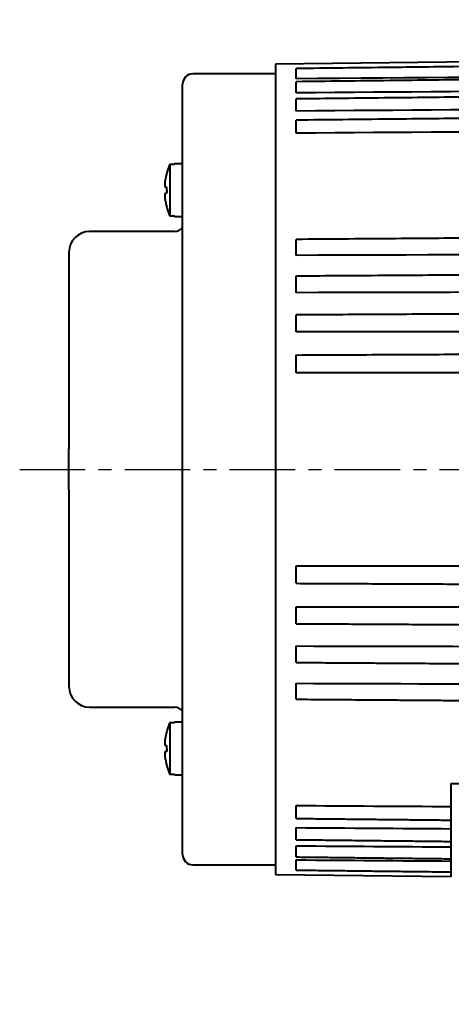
# Model space of a CAD drawing. Header units: inches. Extents: x -753 to 5070, y -3075 to 1581.
# Tile 39 of 178: x 1870 to 1911, y 198 to 293. Entities that reach past the tile are written whole.
import ezdxf

# ---------------------------------------------------------------- set-up
doc = ezdxf.new("R2010")
doc.units = ezdxf.units.IN
doc.header["$LTSCALE"] = 10
doc.header["$MEASUREMENT"] = 0
doc.linetypes.add('CENTER', pattern=[10.16, 6.35, -1.27, 1.27, -1.27])
doc.layers.add('3中心线层', color=1, linetype='CENTER')
doc.layers.add('7标注层', color=4, linetype='Continuous')
doc.layers.add('图层2', color=4, linetype='Continuous', lineweight=40)
doc.styles.add('PC_TEXTSTYLE', font='isocp.shx', dxfattribs={"width": 0.8, "bigfont": 'HZFS.SHX'})
doc.styles.add('TH_GBDIM', font='romans.shx', dxfattribs={"width": 0.8, "bigfont": 'gbcbig.shx'})
doc.dimstyles.new('角度标注', dxfattribs={"dimtxt": 3.5, "dimasz": 3, "dimexe": 2, "dimexo": 0, "dimgap": 1, "dimtad": 1, "dimtih": 1, "dimtoh": 1, "dimdsep": 46, "dimtxsty": 'PC_TEXTSTYLE', "dimsah": 1, "dimcen": 0.09, "dimclrd": 4, "dimclrt": 3, "dimadec": 0, "dimazin": 0, "dimtfac": 0.7, "dimtmove": 0, "dimatfit": 0, "dimfxl": 1, "dimtzin": 0, "dimarcsym": 0})

# ---------------------------------------------------------------- blocks, each defined once
blk = doc.blocks.new('*D96')
at = {"layer": '7标注层', "color": 0, "lineweight": -2, "transparency": 16777216}
blk.add_line((2009.282, 207.726), (1999.54, 197.985), dxfattribs=at)
at = {"layer": '7标注层', "color": 4, "lineweight": -2, "transparency": 16777216}
for start, end in [(182.4152, 199.26852), (205.80891, 222.5848)]:
    blk.add_arc((2051.282, 249.727), 71.174, start, end, dxfattribs=at)
at = {"layer": '7标注层', "color": 4, "transparency": 16777216}
for points in [[(1979.672, 246.717), (1980.671, 246.738), (1980.108, 249.727)], [(1999.239, 201.911), (1998.518, 201.219), (2000.955, 199.399)]]:
    blk.add_solid(points, dxfattribs=at)
at = {"layer": 'Defpoints', "color": 0, "transparency": 16777216}
for p in [(2094.77, 293.214), (1878.252, 249.727), (2104.036, 249.727), (1982.533, 231.306), (2009.282, 207.726)]:
    blk.add_point(p, dxfattribs=at)
at = {"layer": '7标注层', "color": 3, "transparency": 16777216, "insert": (1985.526, 222.49), "char_height": 5.5, "attachment_point": 5, "style": 'TH_GBDIM'}
blk.add_mtext('45°', dxfattribs=at)

msp = doc.modelspace()

# ---------------------------------------------------------------- linework, layer by layer
at = {"layer": '3中心线层', "ltscale": 0.1}
msp.add_line((1869.514, 249.726), (1928.342, 249.726), dxfattribs=at)
at = {"layer": '图层2', "color": 0}
for p, q in [((1963.282, 289.643), (1894.283, 288.926)), ((1894.283, 288.926), (1894.283, 210.526)), ((1894.283, 287.976), (1886.283, 287.976)), ((1885.283, 212.476), (1885.283, 286.976)), ((1884.033, 279.256), (1884.508, 279.256)), ((1884.033, 279.256), (1884.033, 274.196)), ((1884.508, 279.276), (1884.508, 279.256)), ((1885.283, 279.276), (1884.508, 279.276)), ((1884.508, 274.196), (1884.033, 274.196)), ((1884.508, 274.176), (1884.508, 274.196)), ((1884.508, 274.176), (1885.283, 274.176)), ((1884.483, 272.726), (1876.283, 272.726)), ((1874.283, 270.726), (1874.283, 251.704)), ((1874.283, 247.749), (1874.283, 228.726)), ((1876.283, 226.726), (1877.783, 226.726)), ((1876.283, 226.726), (1880.783, 226.726)), ((1880.783, 226.726), (1884.483, 226.726)), ((1884.033, 225.256), (1884.508, 225.256)), ((1884.033, 225.256), (1884.033, 220.196)), ((1885.283, 225.276), (1884.508, 225.276)), ((1884.508, 225.276), (1884.508, 225.256)), ((1884.508, 220.196), (1884.033, 220.196)), ((1884.508, 220.176), (1884.508, 220.196)), ((1884.508, 220.176), (1885.283, 220.176)), ((1911.283, 212.206), (1911.283, 219.332)), ((1911.283, 219.332), (1956.017, 219.332)), ((1886.283, 211.476), (1894.283, 211.476)), ((1894.283, 210.526), (1911.283, 210.35))]:
    msp.add_line(p, q, dxfattribs=at)
for centre, radius, start, end in [((1886.283, 286.976), 1, 90, 180), ((1890.283, 276.726), 6.742, 157.96126, 170.79176), ((1890.283, 276.726), 6.742, 189.18112, 202.03874), ((1876.283, 270.726), 2, 90, 180), ((1884.483, 273.726), 1, 270, 323.12953), ((1876.283, 228.726), 2, 180, 270), ((1884.483, 225.726), 1, 36.87047, 90), ((1890.283, 222.726), 6.742, 157.96126, 170.79176), ((1890.283, 222.726), 6.742, 189.18112, 202.03874), ((1886.283, 212.476), 1, 180, 270)]:
    msp.add_arc(centre, radius, start, end, dxfattribs=at)
for centre in [(1888.444, 276.726), (1888.444, 222.726)]:
    msp.add_ellipse(centre, major_axis=(0, -6.112), ratio=0.766866, start_param=4.71119, end_param=4.758433, dxfattribs=at)
for points, degree, knots in [([(1963.282, 289.281), (1962.549, 289.273), (1960.85, 289.252), (1958.286, 289.222), (1955.692, 289.191), (1953.4, 289.164), (1951.421, 289.14), (1949.732, 289.12), (1948.242, 289.103), (1946.84, 289.086), (1944.804, 289.062), (1942.148, 289.03), (1938.964, 288.993), (1936.438, 288.963), (1934.573, 288.941), (1933.255, 288.925), (1931.832, 288.908), (1930.174, 288.888), (1928.193, 288.865), (1925.888, 288.837), (1923.259, 288.806), (1920.305, 288.771), (1917.026, 288.732), (1913.424, 288.69), (1909.496, 288.643), (1905.244, 288.592), (1900.804, 288.54), (1897.781, 288.504), (1896.283, 288.486)], 3, [0, 0, 0, 0, 0.032831, 0.076077, 0.114802, 0.149004, 0.178684, 0.203433, 0.224597, 0.245408, 0.266219, 0.315769, 0.364345, 0.408785, 0.428842, 0.44786, 0.467828, 0.492546, 0.522106, 0.55651, 0.595757, 0.639846, 0.688779, 0.742555, 0.801174, 0.864635, 0.93294, 1, 1, 1, 1]), ([(1896.283, 287.498), (1896.283, 287.549), (1896.283, 287.602), (1896.283, 287.668), (1896.283, 287.681), (1896.283, 287.707), (1896.283, 287.72), (1896.283, 287.759), (1896.283, 287.811), (1896.283, 287.861), (1896.283, 287.898), (1896.283, 287.911), (1896.283, 287.935), (1896.283, 287.947), (1896.283, 288.008), (1896.283, 288.054), (1896.283, 288.119), (1896.283, 288.14), (1896.283, 288.171), (1896.283, 288.181), (1896.283, 288.201), (1896.283, 288.21), (1896.283, 288.258), (1896.283, 288.292), (1896.283, 288.338), (1896.283, 288.352), (1896.283, 288.372), (1896.283, 288.378), (1896.283, 288.391), (1896.283, 288.397), (1896.283, 288.425), (1896.283, 288.443), (1896.283, 288.463), (1896.283, 288.469), (1896.283, 288.475), (1896.283, 288.477), (1896.283, 288.481), (1896.283, 288.482), (1896.283, 288.485), (1896.283, 288.486), (1896.283, 288.486)], 3, [0, 0, 0, 0, 0.105795, 0.105795, 0.132244, 0.132244, 0.158692, 0.158692, 0.21159, 0.264487, 0.264487, 0.290936, 0.290936, 0.317385, 0.317385, 0.42318, 0.42318, 0.476077, 0.476077, 0.502526, 0.502526, 0.528975, 0.528975, 0.63477, 0.63477, 0.687667, 0.687667, 0.714116, 0.714116, 0.740565, 0.740565, 0.84636, 0.84636, 0.899257, 0.899257, 0.925706, 0.925706, 0.952154, 0.952154, 1, 1, 1, 1]), ([(1963.282, 287.99), (1962.549, 287.982), (1960.85, 287.962), (1958.286, 287.933), (1955.692, 287.903), (1953.4, 287.876), (1951.421, 287.853), (1949.732, 287.834), (1948.242, 287.817), (1946.84, 287.801), (1944.804, 287.777), (1942.148, 287.746), (1938.964, 287.71), (1936.438, 287.681), (1934.573, 287.659), (1933.255, 287.644), (1931.832, 287.628), (1930.174, 287.608), (1928.193, 287.586), (1925.888, 287.559), (1923.259, 287.529), (1920.305, 287.495), (1917.026, 287.457), (1913.424, 287.415), (1909.496, 287.37), (1905.244, 287.321), (1900.804, 287.27), (1897.781, 287.235), (1896.283, 287.218)], 3, [0, 0, 0, 0, 0.032831, 0.076078, 0.114802, 0.149005, 0.178685, 0.203433, 0.224597, 0.245408, 0.266219, 0.315769, 0.364346, 0.408786, 0.428843, 0.447861, 0.467829, 0.492546, 0.522107, 0.556511, 0.595757, 0.639847, 0.68878, 0.742556, 0.801175, 0.864637, 0.932942, 1, 1, 1, 1]), ([(1896.283, 286.139), (1896.283, 286.19), (1896.283, 286.241), (1896.283, 286.307), (1896.283, 286.321), (1896.283, 286.347), (1896.283, 286.36), (1896.283, 286.399), (1896.283, 286.452), (1896.283, 286.503), (1896.283, 286.542), (1896.283, 286.554), (1896.283, 286.58), (1896.283, 286.593), (1896.283, 286.656), (1896.283, 286.704), (1896.283, 286.773), (1896.283, 286.796), (1896.283, 286.829), (1896.283, 286.84), (1896.283, 286.861), (1896.283, 286.872), (1896.283, 286.924), (1896.283, 286.962), (1896.283, 287.014), (1896.283, 287.03), (1896.283, 287.054), (1896.283, 287.061), (1896.283, 287.076), (1896.283, 287.083), (1896.283, 287.117), (1896.283, 287.141), (1896.283, 287.169), (1896.283, 287.177), (1896.283, 287.188), (1896.283, 287.191), (1896.283, 287.197), (1896.283, 287.2), (1896.283, 287.212), (1896.283, 287.217), (1896.283, 287.218), (1896.283, 287.218), (1896.283, 287.218)], 3, [0, 0, 0, 0, 0.09961, 0.09961, 0.124512, 0.124512, 0.149415, 0.149415, 0.199219, 0.249024, 0.249024, 0.273927, 0.273927, 0.298829, 0.298829, 0.398439, 0.398439, 0.448244, 0.448244, 0.473146, 0.473146, 0.498049, 0.498049, 0.597658, 0.597658, 0.647463, 0.647463, 0.672366, 0.672366, 0.697268, 0.697268, 0.796878, 0.796878, 0.846683, 0.846683, 0.871585, 0.871585, 0.896488, 0.896488, 0.996097, 0.996097, 1, 1, 1, 1]), ([(1955.983, 286.21), (1955.852, 286.208), (1954.958, 286.198), (1953.4, 286.181), (1951.421, 286.159), (1949.732, 286.14), (1948.242, 286.124), (1946.84, 286.108), (1944.804, 286.086), (1942.148, 286.056), (1938.964, 286.021), (1936.438, 285.993), (1934.573, 285.972), (1933.255, 285.958), (1931.832, 285.942), (1930.174, 285.924), (1928.193, 285.902), (1925.888, 285.876), (1923.259, 285.847), (1920.305, 285.814), (1917.026, 285.778), (1913.423, 285.738), (1909.496, 285.694), (1905.244, 285.647), (1900.804, 285.598), (1897.781, 285.564), (1896.283, 285.548)], 3, [0.0547232, 0.0547232, 0.0547232, 0.0547232, 0.0609383, 0.097222, 0.1287083, 0.1549625, 0.1774149, 0.1994923, 0.2215696, 0.2741347, 0.3256673, 0.3728116, 0.394089, 0.4142644, 0.435447, 0.4616686, 0.4930281, 0.5295253, 0.5711602, 0.6179329, 0.6698434, 0.7268916, 0.7890775, 0.8564012, 0.9288627, 1, 1, 1, 1]), ([(1896.283, 284.381), (1896.283, 284.43), (1896.283, 284.481), (1896.283, 284.546), (1896.283, 284.56), (1896.283, 284.586), (1896.283, 284.599), (1896.283, 284.638), (1896.283, 284.69), (1896.283, 284.742), (1896.283, 284.782), (1896.283, 284.795), (1896.283, 284.821), (1896.283, 284.834), (1896.283, 284.898), (1896.283, 284.949), (1896.283, 285.021), (1896.283, 285.045), (1896.283, 285.08), (1896.283, 285.092), (1896.283, 285.115), (1896.283, 285.126), (1896.283, 285.182), (1896.283, 285.224), (1896.283, 285.282), (1896.283, 285.3), (1896.283, 285.327), (1896.283, 285.336), (1896.283, 285.353), (1896.283, 285.361), (1896.283, 285.401), (1896.283, 285.428), (1896.283, 285.464), (1896.283, 285.475), (1896.283, 285.49), (1896.283, 285.494), (1896.283, 285.503), (1896.283, 285.507), (1896.283, 285.526), (1896.283, 285.536), (1896.283, 285.544), (1896.283, 285.545), (1896.283, 285.547), (1896.283, 285.547), (1896.283, 285.548), (1896.283, 285.548), (1896.283, 285.548)], 3, [0, 0, 0, 0, 0.094181, 0.094181, 0.117727, 0.117727, 0.141272, 0.141272, 0.188363, 0.235453, 0.235453, 0.258999, 0.258999, 0.282544, 0.282544, 0.376725, 0.376725, 0.423816, 0.423816, 0.447361, 0.447361, 0.470907, 0.470907, 0.565088, 0.565088, 0.612179, 0.612179, 0.635724, 0.635724, 0.659269, 0.659269, 0.753451, 0.753451, 0.800541, 0.800541, 0.824087, 0.824087, 0.847632, 0.847632, 0.941814, 0.941814, 0.965359, 0.965359, 0.988904, 0.988904, 1, 1, 1, 1]), ([(1955.983, 284.125), (1955.852, 284.123), (1954.958, 284.114), (1953.4, 284.097), (1951.421, 284.077), (1949.732, 284.059), (1948.242, 284.043), (1946.84, 284.028), (1944.804, 284.007), (1942.148, 283.979), (1938.964, 283.945), (1936.438, 283.919), (1934.573, 283.899), (1933.255, 283.885), (1931.832, 283.87), (1930.174, 283.852), (1928.193, 283.832), (1925.888, 283.807), (1923.259, 283.78), (1920.305, 283.748), (1917.026, 283.714), (1913.423, 283.676), (1909.496, 283.634), (1905.244, 283.59), (1900.804, 283.543), (1897.781, 283.511), (1896.283, 283.495)], 3, [0.047851, 0.047851, 0.047851, 0.047851, 0.0541114, 0.0906588, 0.122374, 0.1488191, 0.1714347, 0.1936725, 0.2159104, 0.2688576, 0.3207648, 0.3682518, 0.3896839, 0.410006, 0.4313426, 0.4577549, 0.4893424, 0.5261049, 0.5680425, 0.6151552, 0.6674431, 0.724906, 0.787544, 0.8553571, 0.9283453, 1, 1, 1, 1]), ([(1896.283, 282.244), (1896.283, 282.291), (1896.283, 282.34), (1896.283, 282.404), (1896.283, 282.417), (1896.283, 282.442), (1896.283, 282.455), (1896.283, 282.494), (1896.283, 282.546), (1896.283, 282.598), (1896.283, 282.638), (1896.283, 282.651), (1896.283, 282.677), (1896.283, 282.69), (1896.283, 282.756), (1896.283, 282.807), (1896.283, 282.883), (1896.283, 282.908), (1896.283, 282.944), (1896.283, 282.957), (1896.283, 282.981), (1896.283, 282.993), (1896.283, 283.052), (1896.283, 283.097), (1896.283, 283.16), (1896.283, 283.18), (1896.283, 283.21), (1896.283, 283.22), (1896.283, 283.239), (1896.283, 283.248), (1896.283, 283.293), (1896.283, 283.325), (1896.283, 283.368), (1896.283, 283.381), (1896.283, 283.4), (1896.283, 283.406), (1896.283, 283.417), (1896.283, 283.422), (1896.283, 283.448), (1896.283, 283.463), (1896.283, 283.477), (1896.283, 283.48), (1896.283, 283.485), (1896.283, 283.486), (1896.283, 283.491), (1896.283, 283.494), (1896.283, 283.495), (1896.283, 283.495), (1896.283, 283.495)], 3, [0, 0, 0, 0, 0.089254, 0.089254, 0.111568, 0.111568, 0.133881, 0.133881, 0.178508, 0.223135, 0.223135, 0.245449, 0.245449, 0.267762, 0.267762, 0.357016, 0.357016, 0.401643, 0.401643, 0.423957, 0.423957, 0.44627, 0.44627, 0.535524, 0.535524, 0.580151, 0.580151, 0.602465, 0.602465, 0.624778, 0.624778, 0.714032, 0.714032, 0.758659, 0.758659, 0.780973, 0.780973, 0.803287, 0.803287, 0.892541, 0.892541, 0.914854, 0.914854, 0.937168, 0.937168, 0.981795, 0.981795, 1, 1, 1, 1]), ([(1883.646, 276.974), (1883.63, 277.033), (1883.616, 277.092), (1883.596, 277.207), (1883.589, 277.264), (1883.585, 277.319)], 3, [0, 0, 0, 0, 0.5, 0.5, 1, 1, 1, 1]), ([(1883.585, 276.139), (1883.589, 276.195), (1883.596, 276.252), (1883.618, 276.366), (1883.631, 276.424), (1883.648, 276.483)], 3, [0, 0, 0, 0, 0.5, 0.5, 1, 1, 1, 1]), ([(1883.627, 275.651), (1883.616, 275.731), (1883.607, 275.812), (1883.593, 275.975), (1883.588, 276.057), (1883.585, 276.139)], 3, [0, 0, 0, 0, 0.5, 0.5, 1, 1, 1, 1]), ([(1964.283, 272.472), (1963.216, 272.464), (1961.183, 272.449), (1958.286, 272.427), (1955.691, 272.408), (1953.4, 272.391), (1951.421, 272.376), (1949.732, 272.363), (1948.242, 272.352), (1946.84, 272.342), (1944.804, 272.326), (1942.148, 272.306), (1938.964, 272.283), (1936.438, 272.264), (1934.573, 272.25), (1933.254, 272.24), (1931.832, 272.229), (1930.174, 272.217), (1928.193, 272.202), (1925.888, 272.185), (1923.259, 272.165), (1920.305, 272.143), (1917.026, 272.118), (1913.423, 272.091), (1909.496, 272.062), (1905.244, 272.03), (1900.804, 271.997), (1897.781, 271.974), (1896.283, 271.963)], 3, [0, 0, 0, 0, 0.047066, 0.089677, 0.127832, 0.161532, 0.190775, 0.215159, 0.236012, 0.256517, 0.277022, 0.325843, 0.373705, 0.417491, 0.437253, 0.455991, 0.475665, 0.500019, 0.529145, 0.563043, 0.601712, 0.645153, 0.693366, 0.746351, 0.804107, 0.866636, 0.933936, 1, 1, 1, 1]), ([(1896.283, 270.423), (1896.283, 270.457), (1896.283, 270.494), (1896.283, 270.545), (1896.283, 270.556), (1896.283, 270.577), (1896.283, 270.588), (1896.283, 270.62), (1896.283, 270.665), (1896.283, 270.712), (1896.283, 270.748), (1896.283, 270.76), (1896.283, 270.785), (1896.283, 270.797), (1896.283, 270.86), (1896.283, 270.911), (1896.283, 270.988), (1896.283, 271.014), (1896.283, 271.054), (1896.283, 271.067), (1896.283, 271.093), (1896.283, 271.106), (1896.283, 271.172), (1896.283, 271.224), (1896.283, 271.301), (1896.283, 271.326), (1896.283, 271.364), (1896.283, 271.376), (1896.283, 271.401), (1896.283, 271.413), (1896.283, 271.474), (1896.283, 271.52), (1896.283, 271.586), (1896.283, 271.607), (1896.283, 271.639), (1896.283, 271.649), (1896.283, 271.669), (1896.283, 271.679), (1896.283, 271.726), (1896.283, 271.761), (1896.283, 271.8), (1896.283, 271.807), (1896.283, 271.822), (1896.283, 271.829), (1896.283, 271.85), (1896.283, 271.862), (1896.283, 271.897), (1896.283, 271.916), (1896.283, 271.933), (1896.283, 271.937), (1896.283, 271.943), (1896.283, 271.946), (1896.283, 271.953), (1896.283, 271.956), (1896.283, 271.962), (1896.283, 271.963), (1896.283, 271.963)], 3, [0, 0, 0, 0, 0.073767, 0.073767, 0.092208, 0.092208, 0.11065, 0.11065, 0.147533, 0.184417, 0.184417, 0.202858, 0.202858, 0.2213, 0.2213, 0.295067, 0.295067, 0.33195, 0.33195, 0.350392, 0.350392, 0.368834, 0.368834, 0.4426, 0.4426, 0.479484, 0.479484, 0.497925, 0.497925, 0.516367, 0.516367, 0.590134, 0.590134, 0.627017, 0.627017, 0.645459, 0.645459, 0.6639, 0.6639, 0.737667, 0.737667, 0.756109, 0.756109, 0.77455, 0.77455, 0.811434, 0.811434, 0.8852, 0.8852, 0.903642, 0.903642, 0.922084, 0.922084, 0.958967, 0.958967, 1, 1, 1, 1]), ([(1964.283, 268.853), (1963.216, 268.846), (1961.183, 268.833), (1958.286, 268.814), (1955.691, 268.797), (1953.4, 268.782), (1951.42, 268.769), (1949.732, 268.758), (1948.242, 268.748), (1946.84, 268.739), (1944.804, 268.725), (1942.147, 268.708), (1938.963, 268.687), (1936.438, 268.67), (1934.573, 268.658), (1933.254, 268.65), (1931.832, 268.64), (1930.174, 268.629), (1928.193, 268.616), (1925.888, 268.601), (1923.258, 268.584), (1920.304, 268.565), (1917.026, 268.543), (1913.423, 268.52), (1909.496, 268.494), (1905.244, 268.466), (1900.804, 268.437), (1897.781, 268.417), (1896.283, 268.407)], 3, [0, 0, 0, 0, 0.047067, 0.089678, 0.127833, 0.161532, 0.190776, 0.21516, 0.236013, 0.256518, 0.277023, 0.325844, 0.373706, 0.417493, 0.437254, 0.455993, 0.475667, 0.500021, 0.529147, 0.563044, 0.601714, 0.645155, 0.693368, 0.746353, 0.80411, 0.866638, 0.933939, 1, 1, 1, 1]), ([(1896.283, 266.811), (1896.283, 266.841), (1896.283, 266.875), (1896.283, 266.921), (1896.283, 266.931), (1896.283, 266.95), (1896.283, 266.96), (1896.283, 266.99), (1896.283, 267.032), (1896.283, 267.076), (1896.283, 267.11), (1896.283, 267.122), (1896.283, 267.145), (1896.283, 267.157), (1896.283, 267.217), (1896.283, 267.267), (1896.283, 267.342), (1896.283, 267.368), (1896.283, 267.407), (1896.283, 267.42), (1896.283, 267.446), (1896.283, 267.46), (1896.283, 267.525), (1896.283, 267.578), (1896.283, 267.655), (1896.283, 267.681), (1896.283, 267.72), (1896.283, 267.733), (1896.283, 267.759), (1896.283, 267.771), (1896.283, 267.834), (1896.283, 267.883), (1896.283, 267.953), (1896.283, 267.976), (1896.283, 268.009), (1896.283, 268.02), (1896.283, 268.042), (1896.283, 268.053), (1896.283, 268.105), (1896.283, 268.143), (1896.283, 268.187), (1896.283, 268.196), (1896.283, 268.213), (1896.283, 268.221), (1896.283, 268.245), (1896.283, 268.26), (1896.283, 268.302), (1896.283, 268.326), (1896.283, 268.35), (1896.283, 268.355), (1896.283, 268.363), (1896.283, 268.367), (1896.283, 268.379), (1896.283, 268.385), (1896.283, 268.401), (1896.283, 268.406), (1896.283, 268.408), (1896.283, 268.408), (1896.283, 268.407)], 3, [0, 0, 0, 0, 0.0703, 0.0703, 0.087875, 0.087875, 0.10545, 0.10545, 0.1406, 0.17575, 0.17575, 0.193325, 0.193325, 0.2109, 0.2109, 0.2812, 0.2812, 0.31635, 0.31635, 0.333925, 0.333925, 0.3515, 0.3515, 0.4218, 0.4218, 0.45695, 0.45695, 0.474525, 0.474525, 0.4921, 0.4921, 0.5624, 0.5624, 0.59755, 0.59755, 0.615125, 0.615125, 0.6327, 0.6327, 0.703, 0.703, 0.720575, 0.720575, 0.73815, 0.73815, 0.7733, 0.7733, 0.8436, 0.8436, 0.861175, 0.861175, 0.87875, 0.87875, 0.9139, 0.9139, 0.9842, 0.9842, 1, 1, 1, 1]), ([(1964.283, 265.035), (1963.216, 265.029), (1961.183, 265.018), (1958.286, 265.002), (1955.691, 264.987), (1953.4, 264.975), (1951.42, 264.964), (1949.732, 264.954), (1948.242, 264.946), (1946.84, 264.938), (1944.804, 264.927), (1942.147, 264.912), (1938.963, 264.894), (1936.438, 264.88), (1934.573, 264.87), (1933.254, 264.863), (1931.832, 264.855), (1930.174, 264.846), (1928.193, 264.835), (1925.888, 264.822), (1923.258, 264.807), (1920.304, 264.791), (1917.026, 264.773), (1913.423, 264.752), (1909.496, 264.731), (1905.244, 264.707), (1900.803, 264.682), (1897.781, 264.666), (1896.283, 264.657)], 3, [0, 0, 0, 0, 0.047067, 0.089678, 0.127833, 0.161532, 0.190776, 0.21516, 0.236013, 0.256518, 0.277023, 0.325844, 0.373706, 0.417493, 0.437255, 0.455993, 0.475667, 0.500021, 0.529147, 0.563045, 0.601714, 0.645156, 0.693369, 0.746354, 0.804111, 0.866639, 0.933939, 1, 1, 1, 1]), ([(1896.283, 263.013), (1896.283, 263.038), (1896.283, 263.067), (1896.283, 263.109), (1896.283, 263.117), (1896.283, 263.135), (1896.283, 263.143), (1896.283, 263.171), (1896.283, 263.209), (1896.283, 263.25), (1896.283, 263.282), (1896.283, 263.293), (1896.283, 263.315), (1896.283, 263.326), (1896.283, 263.383), (1896.283, 263.43), (1896.283, 263.504), (1896.283, 263.529), (1896.283, 263.567), (1896.283, 263.58), (1896.283, 263.605), (1896.283, 263.618), (1896.283, 263.683), (1896.283, 263.735), (1896.283, 263.814), (1896.283, 263.84), (1896.283, 263.879), (1896.283, 263.892), (1896.283, 263.919), (1896.283, 263.932), (1896.283, 263.996), (1896.283, 264.046), (1896.283, 264.12), (1896.283, 264.144), (1896.283, 264.179), (1896.283, 264.191), (1896.283, 264.214), (1896.283, 264.226), (1896.283, 264.282), (1896.283, 264.324), (1896.283, 264.373), (1896.283, 264.382), (1896.283, 264.401), (1896.283, 264.411), (1896.283, 264.438), (1896.283, 264.455), (1896.283, 264.503), (1896.283, 264.532), (1896.283, 264.562), (1896.283, 264.568), (1896.283, 264.58), (1896.283, 264.585), (1896.283, 264.6), (1896.283, 264.609), (1896.283, 264.633), (1896.283, 264.644), (1896.283, 264.654), (1896.283, 264.656), (1896.283, 264.657), (1896.283, 264.657), (1896.283, 264.657)], 3, [0, 0, 0, 0, 0.067899, 0.067899, 0.084874, 0.084874, 0.101849, 0.101849, 0.135799, 0.169748, 0.169748, 0.186723, 0.186723, 0.203698, 0.203698, 0.271597, 0.271597, 0.305547, 0.305547, 0.322522, 0.322522, 0.339497, 0.339497, 0.407396, 0.407396, 0.441345, 0.441345, 0.45832, 0.45832, 0.475295, 0.475295, 0.543194, 0.543194, 0.577144, 0.577144, 0.594119, 0.594119, 0.611094, 0.611094, 0.678993, 0.678993, 0.695968, 0.695968, 0.712943, 0.712943, 0.746892, 0.746892, 0.814792, 0.814792, 0.831766, 0.831766, 0.848741, 0.848741, 0.882691, 0.882691, 0.95059, 0.95059, 0.98454, 0.98454, 1, 1, 1, 1]), ([(1964.283, 261.059), (1963.216, 261.054), (1961.183, 261.045), (1958.286, 261.032), (1955.691, 261.02), (1953.4, 261.01), (1951.42, 261.001), (1949.732, 260.994), (1948.242, 260.987), (1946.84, 260.98), (1944.804, 260.971), (1942.147, 260.959), (1938.963, 260.945), (1936.438, 260.933), (1934.573, 260.925), (1933.254, 260.919), (1931.832, 260.913), (1930.173, 260.905), (1928.193, 260.896), (1925.888, 260.886), (1923.258, 260.874), (1920.304, 260.86), (1917.026, 260.846), (1913.423, 260.829), (1909.495, 260.812), (1905.244, 260.792), (1900.803, 260.772), (1897.781, 260.759), (1896.283, 260.752)], 3, [0, 0, 0, 0, 0.047067, 0.089678, 0.127833, 0.161533, 0.190776, 0.215161, 0.236014, 0.256519, 0.277024, 0.325845, 0.373707, 0.417494, 0.437256, 0.455994, 0.475668, 0.500022, 0.529148, 0.563045, 0.601715, 0.645156, 0.693369, 0.746354, 0.804111, 0.86664, 0.93394, 1, 1, 1, 1]), ([(1896.283, 259.069), (1896.283, 259.089), (1896.283, 259.114), (1896.283, 259.149), (1896.283, 259.157), (1896.283, 259.172), (1896.283, 259.18), (1896.283, 259.204), (1896.283, 259.238), (1896.283, 259.276), (1896.283, 259.305), (1896.283, 259.315), (1896.283, 259.336), (1896.283, 259.346), (1896.283, 259.399), (1896.283, 259.444), (1896.283, 259.514), (1896.283, 259.538), (1896.283, 259.575), (1896.283, 259.587), (1896.283, 259.612), (1896.283, 259.625), (1896.283, 259.688), (1896.283, 259.74), (1896.283, 259.818), (1896.283, 259.844), (1896.283, 259.883), (1896.283, 259.897), (1896.283, 259.923), (1896.283, 259.936), (1896.283, 260.002), (1896.283, 260.053), (1896.283, 260.129), (1896.283, 260.154), (1896.283, 260.191), (1896.283, 260.204), (1896.283, 260.228), (1896.283, 260.24), (1896.283, 260.299), (1896.283, 260.344), (1896.283, 260.398), (1896.283, 260.408), (1896.283, 260.429), (1896.283, 260.439), (1896.283, 260.469), (1896.283, 260.488), (1896.283, 260.543), (1896.283, 260.576), (1896.283, 260.612), (1896.283, 260.619), (1896.283, 260.633), (1896.283, 260.64), (1896.283, 260.659), (1896.283, 260.67), (1896.283, 260.701), (1896.283, 260.718), (1896.283, 260.736), (1896.283, 260.741), (1896.283, 260.748), (1896.283, 260.75), (1896.283, 260.753), (1896.283, 260.753), (1896.283, 260.752)], 3, [0, 0, 0, 0, 0.064317, 0.064317, 0.080396, 0.080396, 0.096475, 0.096475, 0.128634, 0.160792, 0.160792, 0.176871, 0.176871, 0.192951, 0.192951, 0.257267, 0.257267, 0.289426, 0.289426, 0.305505, 0.305505, 0.321584, 0.321584, 0.385901, 0.385901, 0.418059, 0.418059, 0.434139, 0.434139, 0.450218, 0.450218, 0.514535, 0.514535, 0.546693, 0.546693, 0.562772, 0.562772, 0.578852, 0.578852, 0.643168, 0.643168, 0.659248, 0.659248, 0.675327, 0.675327, 0.707485, 0.707485, 0.771802, 0.771802, 0.787881, 0.787881, 0.80396, 0.80396, 0.836119, 0.836119, 0.900436, 0.900436, 0.932594, 0.932594, 0.964753, 0.964753, 1, 1, 1, 1]), ([(1874.283, 247.749), (1874.283, 247.914), (1874.283, 248.077), (1874.283, 248.405), (1874.283, 248.568), (1874.283, 248.895), (1874.283, 249.059), (1874.283, 249.306), (1874.283, 249.388), (1874.283, 249.553), (1874.283, 249.635), (1874.283, 249.801), (1874.283, 249.884), (1874.283, 250.05), (1874.283, 250.134), (1874.283, 250.383), (1874.283, 250.548), (1874.283, 250.878), (1874.283, 251.043), (1874.283, 251.373), (1874.283, 251.538), (1874.283, 251.704)], 3, [0, 0, 0, 0, 0.125, 0.125, 0.25, 0.25, 0.375, 0.375, 0.4375, 0.4375, 0.5, 0.5, 0.5625, 0.5625, 0.625, 0.625, 0.75, 0.75, 0.875, 0.875, 1, 1, 1, 1]), ([(1896.283, 238.701), (1896.283, 238.702), (1896.283, 238.703), (1896.283, 238.705), (1896.283, 238.707), (1896.283, 238.712), (1896.283, 238.722), (1896.283, 238.736), (1896.283, 238.748), (1896.283, 238.753), (1896.283, 238.762), (1896.283, 238.767), (1896.283, 238.794), (1896.283, 238.819), (1896.283, 238.862), (1896.283, 238.878), (1896.283, 238.903), (1896.283, 238.911), (1896.283, 238.929), (1896.283, 238.938), (1896.283, 238.983), (1896.283, 239.023), (1896.283, 239.087), (1896.283, 239.109), (1896.283, 239.143), (1896.283, 239.154), (1896.283, 239.178), (1896.283, 239.189), (1896.283, 239.249), (1896.283, 239.298), (1896.283, 239.374), (1896.283, 239.399), (1896.283, 239.438), (1896.283, 239.452), (1896.283, 239.478), (1896.283, 239.491), (1896.283, 239.556), (1896.283, 239.608), (1896.283, 239.674), (1896.283, 239.687), (1896.283, 239.713), (1896.283, 239.726), (1896.283, 239.765), (1896.283, 239.79), (1896.283, 239.866), (1896.283, 239.915), (1896.283, 239.974), (1896.283, 239.985), (1896.283, 240.009), (1896.283, 240.02), (1896.283, 240.054), (1896.283, 240.075), (1896.283, 240.138), (1896.283, 240.178), (1896.283, 240.232), (1896.283, 240.249), (1896.283, 240.281), (1896.283, 240.297), (1896.283, 240.339), (1896.283, 240.363), (1896.283, 240.384)], 3, [0, 0, 0, 0, 0.015978, 0.015978, 0.032656, 0.032656, 0.066013, 0.09937, 0.09937, 0.116048, 0.116048, 0.132726, 0.132726, 0.19944, 0.19944, 0.232796, 0.232796, 0.249475, 0.249475, 0.266153, 0.266153, 0.332866, 0.332866, 0.366223, 0.366223, 0.382901, 0.382901, 0.39958, 0.39958, 0.466293, 0.466293, 0.49965, 0.49965, 0.516328, 0.516328, 0.533006, 0.533006, 0.59972, 0.59972, 0.616398, 0.616398, 0.633076, 0.633076, 0.666433, 0.666433, 0.733147, 0.733147, 0.749825, 0.749825, 0.766503, 0.766503, 0.79986, 0.79986, 0.866573, 0.866573, 0.89993, 0.89993, 0.933287, 0.933287, 1, 1, 1, 1]), ([(1896.283, 238.701), (1897.214, 238.697), (1899.11, 238.688), (1901.871, 238.676), (1904.466, 238.664), (1906.758, 238.654), (1908.737, 238.645), (1910.425, 238.637), (1911.915, 238.63), (1913.318, 238.624), (1915.354, 238.615), (1918.01, 238.603), (1921.194, 238.588), (1923.719, 238.577), (1925.584, 238.569), (1926.903, 238.563), (1928.326, 238.556), (1929.984, 238.549), (1931.964, 238.54), (1934.27, 238.529), (1936.899, 238.518), (1939.853, 238.504), (1943.132, 238.489), (1946.644, 238.474), (1949.064, 238.463), (1950.283, 238.457), (1950.289, 238.457), (1950.295, 238.457), (1950.301, 238.457), (1954.962, 238.436), (1959.622, 238.415), (1964.283, 238.394)], 3, [0, 0, 0, 0, 0.051697, 0.105355, 0.153402, 0.195839, 0.232664, 0.26337, 0.28963, 0.315451, 0.341272, 0.402751, 0.463022, 0.518161, 0.543046, 0.566643, 0.591418, 0.622086, 0.658763, 0.701449, 0.750144, 0.804848, 0.865562, 0.932284, 1, 1, 1, 1.000338, 1.000338, 1.000338, 1.259261, 1.259261, 1.259261, 1.259261]), ([(1896.283, 236.44), (1914.283, 236.42), (1932.283, 236.398), (1950.283, 236.374), (1950.464, 236.374), (1950.644, 236.374), (1950.825, 236.374), (1955.311, 236.368), (1959.797, 236.362), (1964.283, 236.356)], 3, [0, 0, 0, 0, 1, 1, 1, 1.010032, 1.010032, 1.010032, 1.25926, 1.25926, 1.25926, 1.25926]), ([(1896.283, 234.796), (1896.283, 234.796), (1896.283, 234.796), (1896.283, 234.797), (1896.283, 234.801), (1896.283, 234.81), (1896.283, 234.819), (1896.283, 234.822), (1896.283, 234.828), (1896.283, 234.832), (1896.283, 234.852), (1896.283, 234.872), (1896.283, 234.909), (1896.283, 234.922), (1896.283, 234.943), (1896.283, 234.951), (1896.283, 234.966), (1896.283, 234.974), (1896.283, 235.015), (1896.283, 235.05), (1896.283, 235.109), (1896.283, 235.129), (1896.283, 235.161), (1896.283, 235.172), (1896.283, 235.194), (1896.283, 235.205), (1896.283, 235.261), (1896.283, 235.308), (1896.283, 235.381), (1896.283, 235.406), (1896.283, 235.444), (1896.283, 235.457), (1896.283, 235.483), (1896.283, 235.496), (1896.283, 235.56), (1896.283, 235.612), (1896.283, 235.678), (1896.283, 235.691), (1896.283, 235.717), (1896.283, 235.73), (1896.283, 235.77), (1896.283, 235.796), (1896.283, 235.873), (1896.283, 235.924), (1896.283, 235.986), (1896.283, 235.998), (1896.283, 236.022), (1896.283, 236.034), (1896.283, 236.07), (1896.283, 236.093), (1896.283, 236.161), (1896.283, 236.203), (1896.283, 236.263), (1896.283, 236.282), (1896.283, 236.319), (1896.283, 236.336), (1896.283, 236.385), (1896.283, 236.414), (1896.283, 236.44)], 3, [0, 0, 0, 0, 0.010897, 0.010897, 0.045004, 0.079111, 0.079111, 0.096165, 0.096165, 0.113218, 0.113218, 0.181432, 0.181432, 0.215539, 0.215539, 0.232593, 0.232593, 0.249646, 0.249646, 0.31786, 0.31786, 0.351967, 0.351967, 0.369021, 0.369021, 0.386074, 0.386074, 0.454288, 0.454288, 0.488395, 0.488395, 0.505449, 0.505449, 0.522502, 0.522502, 0.590716, 0.590716, 0.60777, 0.60777, 0.624823, 0.624823, 0.65893, 0.65893, 0.727144, 0.727144, 0.744198, 0.744198, 0.761251, 0.761251, 0.795358, 0.795358, 0.863572, 0.863572, 0.897679, 0.897679, 0.931786, 0.931786, 1, 1, 1, 1]), ([(1896.283, 234.796), (1897.121, 234.791), (1898.804, 234.782), (1901.232, 234.768), (1903.467, 234.756), (1905.4, 234.745), (1907.036, 234.736), (1908.45, 234.728), (1909.741, 234.721), (1911.469, 234.711), (1913.642, 234.699), (1916.185, 234.685), (1918.203, 234.674), (1919.693, 234.666), (1920.746, 234.66), (1921.882, 234.653), (1923.207, 234.646), (1924.789, 234.637), (1926.631, 234.627), (1928.871, 234.615), (1931.541, 234.6), (1934.672, 234.582), (1938.156, 234.563), (1941.993, 234.542), (1946.074, 234.519), (1948.877, 234.503), (1950.283, 234.496), (1950.283, 234.496), (1950.284, 234.496), (1950.284, 234.496), (1954.951, 234.47), (1959.617, 234.444), (1964.283, 234.418)], 3, [0, 0, 0, 0, 0.046538, 0.093508, 0.134894, 0.170698, 0.200917, 0.225782, 0.249222, 0.272662, 0.321775, 0.369923, 0.41397, 0.43385, 0.452701, 0.472492, 0.496991, 0.526291, 0.560391, 0.599292, 0.650743, 0.708727, 0.773245, 0.844297, 0.921883, 1, 1, 1, 1.000026, 1.000026, 1.000026, 1.259261, 1.259261, 1.259261, 1.259261]), ([(1896.283, 232.641), (1914.283, 232.605), (1932.283, 232.567), (1950.283, 232.528), (1950.455, 232.527), (1950.628, 232.527), (1950.8, 232.527), (1955.294, 232.517), (1959.789, 232.507), (1964.283, 232.497)], 3, [0, 0, 0, 0, 1, 1, 1, 1.009574, 1.009574, 1.009574, 1.25926, 1.25926, 1.25926, 1.25926]), ([(1896.283, 231.045), (1896.283, 231.045), (1896.283, 231.045), (1896.283, 231.048), (1896.283, 231.052), (1896.283, 231.054), (1896.283, 231.058), (1896.283, 231.06), (1896.283, 231.073), (1896.283, 231.088), (1896.283, 231.117), (1896.283, 231.128), (1896.283, 231.146), (1896.283, 231.152), (1896.283, 231.165), (1896.283, 231.172), (1896.283, 231.207), (1896.283, 231.239), (1896.283, 231.292), (1896.283, 231.31), (1896.283, 231.339), (1896.283, 231.349), (1896.283, 231.369), (1896.283, 231.38), (1896.283, 231.432), (1896.283, 231.476), (1896.283, 231.546), (1896.283, 231.57), (1896.283, 231.607), (1896.283, 231.619), (1896.283, 231.644), (1896.283, 231.657), (1896.283, 231.72), (1896.283, 231.771), (1896.283, 231.836), (1896.283, 231.849), (1896.283, 231.875), (1896.283, 231.888), (1896.283, 231.928), (1896.283, 231.954), (1896.283, 232.033), (1896.283, 232.084), (1896.283, 232.148), (1896.283, 232.161), (1896.283, 232.186), (1896.283, 232.199), (1896.283, 232.236), (1896.283, 232.26), (1896.283, 232.332), (1896.283, 232.377), (1896.283, 232.442), (1896.283, 232.463), (1896.283, 232.503), (1896.283, 232.523), (1896.283, 232.578), (1896.283, 232.611), (1896.283, 232.641)], 3, [0, 0, 0, 0, 0.015886, 0.051033, 0.051033, 0.068607, 0.068607, 0.08618, 0.08618, 0.156474, 0.156474, 0.191621, 0.191621, 0.209194, 0.209194, 0.226768, 0.226768, 0.297062, 0.297062, 0.332209, 0.332209, 0.349782, 0.349782, 0.367356, 0.367356, 0.437649, 0.437649, 0.472796, 0.472796, 0.49037, 0.49037, 0.507943, 0.507943, 0.578237, 0.578237, 0.59581, 0.59581, 0.613384, 0.613384, 0.648531, 0.648531, 0.718825, 0.718825, 0.736398, 0.736398, 0.753972, 0.753972, 0.789119, 0.789119, 0.859412, 0.859412, 0.894559, 0.894559, 0.929706, 0.929706, 1, 1, 1, 1]), ([(1896.283, 231.045), (1897.121, 231.04), (1898.804, 231.029), (1901.232, 231.013), (1903.467, 230.998), (1905.4, 230.986), (1907.036, 230.975), (1908.45, 230.966), (1909.741, 230.957), (1911.469, 230.946), (1913.642, 230.932), (1916.185, 230.915), (1918.203, 230.902), (1919.693, 230.892), (1920.746, 230.885), (1921.882, 230.878), (1923.207, 230.869), (1924.789, 230.859), (1926.631, 230.847), (1928.871, 230.832), (1931.541, 230.814), (1934.672, 230.794), (1938.156, 230.771), (1941.993, 230.746), (1946.074, 230.719), (1948.877, 230.701), (1950.283, 230.692), (1950.283, 230.692), (1950.283, 230.692), (1950.283, 230.692), (1954.95, 230.661), (1959.616, 230.631), (1964.283, 230.6)], 3, [0, 0, 0, 0, 0.046541, 0.09351, 0.134897, 0.1707, 0.200919, 0.225784, 0.249224, 0.272664, 0.321776, 0.369924, 0.413972, 0.433852, 0.452702, 0.472493, 0.496993, 0.526292, 0.560392, 0.599292, 0.650743, 0.708728, 0.773246, 0.844297, 0.921883, 1, 1, 1, 1, 1, 1, 1.259264, 1.259264, 1.259264, 1.259264]), ([(1896.283, 227.49), (1896.283, 227.49), (1896.283, 227.49), (1896.283, 227.49), (1896.283, 227.49), (1896.283, 227.492), (1896.283, 227.493), (1896.283, 227.499), (1896.283, 227.509), (1896.283, 227.53), (1896.283, 227.538), (1896.283, 227.552), (1896.283, 227.557), (1896.283, 227.568), (1896.283, 227.573), (1896.283, 227.602), (1896.283, 227.629), (1896.283, 227.676), (1896.283, 227.692), (1896.283, 227.719), (1896.283, 227.728), (1896.283, 227.746), (1896.283, 227.755), (1896.283, 227.803), (1896.283, 227.844), (1896.283, 227.91), (1896.283, 227.933), (1896.283, 227.968), (1896.283, 227.98), (1896.283, 228.004), (1896.283, 228.016), (1896.283, 228.076), (1896.283, 228.126), (1896.283, 228.19), (1896.283, 228.203), (1896.283, 228.229), (1896.283, 228.242), (1896.283, 228.281), (1896.283, 228.307), (1896.283, 228.386), (1896.283, 228.438), (1896.283, 228.503), (1896.283, 228.516), (1896.283, 228.542), (1896.283, 228.555), (1896.283, 228.594), (1896.283, 228.619), (1896.283, 228.693), (1896.283, 228.741), (1896.283, 228.81), (1896.283, 228.833), (1896.283, 228.877), (1896.283, 228.898), (1896.283, 228.958), (1896.283, 228.996), (1896.283, 229.03)], 3, [0, 0, 0, 0, 0.002917, 0.002917, 0.021382, 0.021382, 0.039846, 0.039846, 0.113704, 0.113704, 0.150633, 0.150633, 0.169098, 0.169098, 0.187562, 0.187562, 0.26142, 0.26142, 0.298349, 0.298349, 0.316814, 0.316814, 0.335278, 0.335278, 0.409136, 0.409136, 0.446065, 0.446065, 0.46453, 0.46453, 0.482994, 0.482994, 0.556852, 0.556852, 0.575317, 0.575317, 0.593781, 0.593781, 0.63071, 0.63071, 0.704568, 0.704568, 0.723033, 0.723033, 0.741497, 0.741497, 0.778426, 0.778426, 0.852284, 0.852284, 0.889213, 0.889213, 0.926142, 0.926142, 1, 1, 1, 1]), ([(1896.283, 229.03), (1914.283, 228.978), (1932.283, 228.925), (1950.283, 228.869), (1950.445, 228.869), (1950.607, 228.868), (1950.77, 228.868), (1955.274, 228.854), (1959.779, 228.84), (1964.283, 228.826)], 3, [0, 0, 0, 0, 1, 1, 1, 1.009012, 1.009012, 1.009012, 1.25926, 1.25926, 1.25926, 1.25926]), ([(1896.283, 227.49), (1897.214, 227.483), (1899.11, 227.469), (1901.872, 227.448), (1904.466, 227.429), (1906.758, 227.411), (1908.737, 227.397), (1910.425, 227.384), (1911.916, 227.373), (1913.318, 227.362), (1915.354, 227.347), (1918.01, 227.327), (1921.194, 227.303), (1923.719, 227.284), (1925.585, 227.27), (1926.903, 227.261), (1928.326, 227.25), (1929.984, 227.237), (1931.965, 227.223), (1934.27, 227.205), (1936.899, 227.186), (1939.853, 227.164), (1943.132, 227.139), (1946.735, 227.112), (1950.662, 227.083), (1953.792, 227.059), (1955.613, 227.045), (1956.017, 227.042), (1956.017, 227.042), (1956.017, 227.042), (1956.017, 227.042), (1957.083, 227.034), (1958.15, 227.026), (1959.217, 227.018)], 3, [0, 0, 0, 0, 0.045771, 0.093272, 0.135806, 0.173373, 0.205973, 0.233155, 0.256402, 0.27926, 0.302118, 0.356542, 0.409897, 0.458709, 0.480739, 0.501628, 0.52356, 0.550709, 0.583177, 0.620965, 0.664073, 0.712499, 0.766246, 0.825311, 0.889697, 0.959401, 0.97925, 0.97925, 0.97925, 0.97925, 0.97925, 0.97925, 1.03171, 1.03171, 1.03171, 1.03171]), ([(1883.646, 222.974), (1883.63, 223.033), (1883.616, 223.092), (1883.596, 223.207), (1883.589, 223.264), (1883.585, 223.319)], 3, [0, 0, 0, 0, 0.5, 0.5, 1, 1, 1, 1]), ([(1883.585, 222.139), (1883.589, 222.195), (1883.596, 222.252), (1883.618, 222.366), (1883.631, 222.424), (1883.648, 222.483)], 3, [0, 0, 0, 0, 0.5, 0.5, 1, 1, 1, 1]), ([(1883.627, 221.651), (1883.616, 221.731), (1883.607, 221.812), (1883.593, 221.975), (1883.588, 222.057), (1883.585, 222.139)], 3, [0, 0, 0, 0, 0.5, 0.5, 1, 1, 1, 1]), ([(1896.283, 215.958), (1896.283, 215.958), (1896.283, 215.958), (1896.283, 215.959), (1896.283, 215.96), (1896.283, 215.962), (1896.283, 215.963), (1896.283, 215.968), (1896.283, 215.973), (1896.283, 215.989), (1896.283, 216.005), (1896.283, 216.036), (1896.283, 216.047), (1896.283, 216.071), (1896.283, 216.085), (1896.283, 216.127), (1896.283, 216.16), (1896.283, 216.205), (1896.283, 216.214), (1896.283, 216.233), (1896.283, 216.262), (1896.283, 216.292), (1896.283, 216.334), (1896.283, 216.356), (1896.283, 216.401), (1896.283, 216.424), (1896.283, 216.495), (1896.283, 216.544), (1896.283, 216.62), (1896.283, 216.645), (1896.283, 216.684), (1896.283, 216.697), (1896.283, 216.723), (1896.283, 216.736), (1896.283, 216.802), (1896.283, 216.854), (1896.283, 216.932), (1896.283, 216.958), (1896.283, 217.01), (1896.283, 217.036), (1896.283, 217.112), (1896.283, 217.161), (1896.283, 217.209)], 3, [0, 0, 0, 0, 0.017484, 0.017484, 0.039814, 0.039814, 0.062144, 0.062144, 0.106804, 0.106804, 0.196123, 0.196123, 0.240783, 0.240783, 0.285443, 0.285443, 0.374763, 0.374763, 0.397093, 0.397093, 0.419423, 0.464082, 0.464082, 0.508742, 0.508742, 0.553402, 0.553402, 0.642722, 0.642722, 0.687381, 0.687381, 0.709711, 0.709711, 0.732041, 0.732041, 0.821361, 0.821361, 0.866021, 0.866021, 0.91068, 0.91068, 1, 1, 1, 1]), ([(1896.283, 213.905), (1896.283, 213.905), (1896.283, 213.905), (1896.283, 213.906), (1896.283, 213.908), (1896.283, 213.916), (1896.283, 213.927), (1896.283, 213.949), (1896.283, 213.958), (1896.283, 213.978), (1896.283, 213.989), (1896.283, 214.024), (1896.283, 214.052), (1896.283, 214.092), (1896.283, 214.1), (1896.283, 214.117), (1896.283, 214.143), (1896.283, 214.171), (1896.283, 214.209), (1896.283, 214.229), (1896.283, 214.271), (1896.283, 214.293), (1896.283, 214.36), (1896.283, 214.407), (1896.283, 214.479), (1896.283, 214.504), (1896.283, 214.542), (1896.283, 214.555), (1896.283, 214.58), (1896.283, 214.593), (1896.283, 214.658), (1896.283, 214.71), (1896.283, 214.788), (1896.283, 214.814), (1896.283, 214.867), (1896.283, 214.893), (1896.283, 214.971), (1896.283, 215.022), (1896.283, 215.072)], 3, [0, 0, 0, 0, 0.011648, 0.011648, 0.058713, 0.058713, 0.152842, 0.152842, 0.199906, 0.199906, 0.24697, 0.24697, 0.341099, 0.341099, 0.364631, 0.364631, 0.388163, 0.435228, 0.435228, 0.482292, 0.482292, 0.529356, 0.529356, 0.623485, 0.623485, 0.670549, 0.670549, 0.694082, 0.694082, 0.717614, 0.717614, 0.811743, 0.811743, 0.858807, 0.858807, 0.905871, 0.905871, 1, 1, 1, 1]), ([(1896.283, 212.235), (1896.283, 212.235), (1896.283, 212.235), (1896.283, 212.236), (1896.283, 212.241), (1896.283, 212.255), (1896.283, 212.261), (1896.283, 212.276), (1896.283, 212.284), (1896.283, 212.312), (1896.283, 212.335), (1896.283, 212.369), (1896.283, 212.377), (1896.283, 212.391), (1896.283, 212.414), (1896.283, 212.439), (1896.283, 212.473), (1896.283, 212.491), (1896.283, 212.53), (1896.283, 212.55), (1896.283, 212.612), (1896.283, 212.656), (1896.283, 212.725), (1896.283, 212.749), (1896.283, 212.785), (1896.283, 212.798), (1896.283, 212.822), (1896.283, 212.835), (1896.283, 212.898), (1896.283, 212.949), (1896.283, 213.027), (1896.283, 213.053), (1896.283, 213.105), (1896.283, 213.132), (1896.283, 213.211), (1896.283, 213.263), (1896.283, 213.314)], 3, [0, 0, 0, 0, 0.003584, 0.003584, 0.103226, 0.103226, 0.153047, 0.153047, 0.202868, 0.202868, 0.302509, 0.302509, 0.32742, 0.32742, 0.35233, 0.402151, 0.402151, 0.451971, 0.451971, 0.501792, 0.501792, 0.601434, 0.601434, 0.651255, 0.651255, 0.676165, 0.676165, 0.701075, 0.701075, 0.800717, 0.800717, 0.850538, 0.850538, 0.900358, 0.900358, 1, 1, 1, 1]), ([(1896.283, 210.967), (1896.283, 210.967), (1896.283, 210.968), (1896.283, 210.972), (1896.283, 210.975), (1896.283, 210.984), (1896.283, 210.99), (1896.283, 211.01), (1896.283, 211.028), (1896.283, 211.056), (1896.283, 211.062), (1896.283, 211.074), (1896.283, 211.094), (1896.283, 211.115), (1896.283, 211.145), (1896.283, 211.161), (1896.283, 211.196), (1896.283, 211.214), (1896.283, 211.271), (1896.283, 211.312), (1896.283, 211.377), (1896.283, 211.399), (1896.283, 211.434), (1896.283, 211.445), (1896.283, 211.469), (1896.283, 211.481), (1896.283, 211.541), (1896.283, 211.591), (1896.283, 211.667), (1896.283, 211.693), (1896.283, 211.745), (1896.283, 211.772), (1896.283, 211.851), (1896.283, 211.903), (1896.283, 211.955)], 3, [0, 0, 0, 0, 0.047417, 0.047417, 0.100338, 0.100338, 0.15326, 0.15326, 0.259102, 0.259102, 0.285563, 0.285563, 0.312024, 0.364945, 0.364945, 0.417866, 0.417866, 0.470787, 0.470787, 0.57663, 0.57663, 0.629551, 0.629551, 0.656012, 0.656012, 0.682472, 0.682472, 0.788315, 0.788315, 0.841236, 0.841236, 0.894157, 0.894157, 1, 1, 1, 1]), ([(1911.283, 210.35), (1911.283, 210.403), (1911.283, 210.597), (1911.283, 210.884), (1911.283, 211.216), (1911.283, 211.558), (1911.283, 211.872), (1911.283, 212.124), (1911.283, 212.206)], 2, [0, 0, 0, 0.124516, 0.27043, 0.416344, 0.562258, 0.708172, 0.854086, 1, 1, 1])]:
    msp.add_open_spline(points, degree=degree, knots=knots, dxfattribs=at)
for points, degree in [([(1963.282, 288.015), (1940.949, 287.841), (1918.616, 287.669), (1896.283, 287.498)], 3), ([(1955.983, 286.571), (1936.083, 286.426), (1916.183, 286.282), (1896.283, 286.139)], 3), ([(1955.983, 284.781), (1936.083, 284.646), (1916.183, 284.513), (1896.283, 284.381)], 3), ([(1955.983, 282.606), (1936.083, 282.484), (1916.183, 282.363), (1896.283, 282.244)], 3), ([(1883.585, 277.319), (1883.592, 277.483), (1883.606, 277.645), (1883.627, 277.805)], 3), ([(1883.759, 277.014), (1883.715, 277.003), (1883.677, 276.989), (1883.646, 276.974)], 3), ([(1883.758, 276.966), (1883.646, 276.974)], 1), ([(1883.761, 276.494), (1883.648, 276.483)], 1), ([(1883.648, 276.483), (1883.68, 276.468), (1883.718, 276.456), (1883.762, 276.445)], 3), ([(1883.758, 276.959), (1883.65, 276.97)], 1), ([(1883.757, 276.734), (1883.756, 276.827), (1883.757, 276.921), (1883.759, 277.014)], 3), ([(1964.283, 270.627), (1941.616, 270.556), (1918.95, 270.488), (1896.283, 270.423)], 3), ([(1964.283, 266.956), (1941.616, 266.905), (1918.95, 266.857), (1896.283, 266.811)], 3), ([(1964.283, 263.097), (1941.616, 263.066), (1918.95, 263.038), (1896.283, 263.013)], 3), ([(1964.283, 259.091), (1941.616, 259.081), (1918.95, 259.073), (1896.283, 259.069)], 3), ([(1896.283, 240.384), (1918.95, 240.38), (1941.616, 240.372), (1964.283, 240.362)], 3), ([(1883.585, 223.319), (1883.592, 223.483), (1883.606, 223.645), (1883.627, 223.805)], 3), ([(1883.759, 223.014), (1883.715, 223.003), (1883.677, 222.989), (1883.646, 222.974)], 3), ([(1883.758, 222.966), (1883.646, 222.974)], 1), ([(1883.758, 222.959), (1883.65, 222.97)], 1), ([(1883.757, 222.734), (1883.756, 222.827), (1883.757, 222.921), (1883.759, 223.014)], 3), ([(1883.761, 222.494), (1883.648, 222.483)], 1), ([(1883.648, 222.483), (1883.68, 222.468), (1883.718, 222.456), (1883.762, 222.445)], 3), ([(1896.283, 217.209), (1901.283, 217.179), (1906.283, 217.149), (1911.283, 217.119)], 3), ([(1896.283, 215.958), (1911.283, 215.8)], 1), ([(1896.283, 215.072), (1901.283, 215.039), (1906.283, 215.005), (1911.283, 214.972)], 3), ([(1896.283, 213.905), (1911.283, 213.739)], 1), ([(1896.283, 213.314), (1901.283, 213.278), (1906.283, 213.242), (1911.283, 213.206)], 3), ([(1896.283, 212.235), (1911.283, 212.062)], 1), ([(1896.283, 211.955), (1901.283, 211.917), (1906.283, 211.879), (1911.283, 211.84)], 3), ([(1896.283, 210.967), (1911.283, 210.789)], 1)]:
    msp.add_open_spline(points, degree=degree, dxfattribs=at)

# ---------------------------------------------------------------- dimensions: what is measured, and where the dimension line sits
at = {"layer": '7标注层'}
dim = msp.add_angular_dim_2l(base=(1982.533, 231.306), line1=((1878.252, 249.727), (2104.036, 249.727)), line2=((2009.282, 207.726), (2094.77, 293.214)), dimstyle='角度标注', override={"dimtxt": 5.5, "dimasz": 3, "dimgap": 1, "dimtad": 1, "dimjust": 0, "dimdec": 0, "dimlfac": 1, "dimtxsty": 'TH_GBDIM', "dimse1": 0, "dimse2": 0, "dimsd1": 0, "dimsd2": 0, "dimadec": 0}, dxfattribs=at)
dim.commit()
dim.dimension.update_dxf_attribs({"geometry": '*D96', "text_midpoint": (1985.526, 222.49)})

doc.saveas('drawing.dxf')
